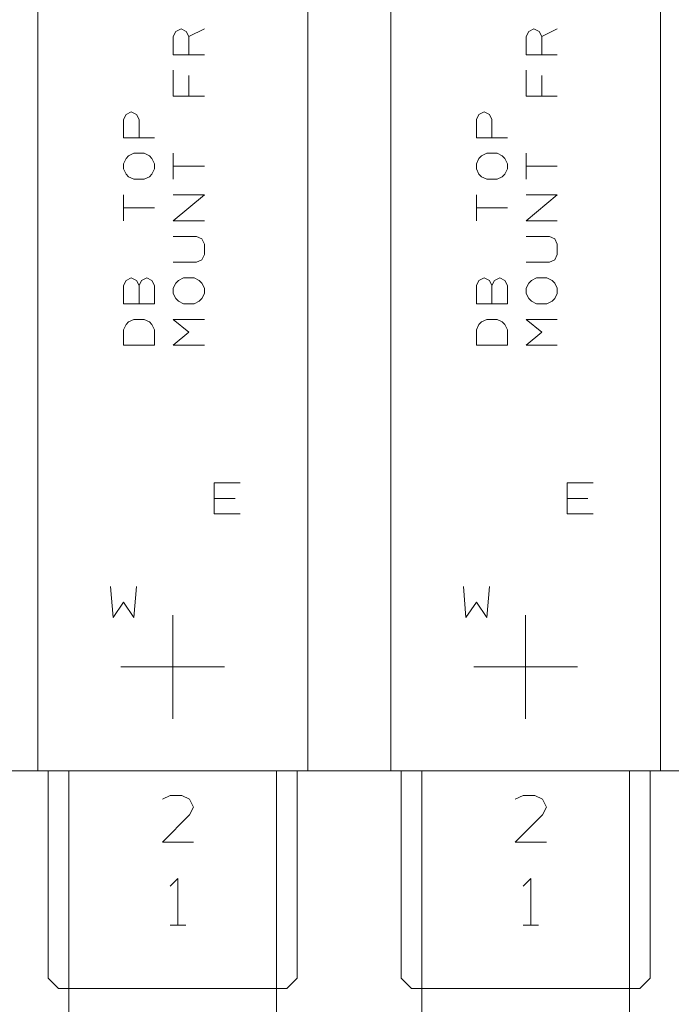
# Model space of a CAD drawing. Header units: millimetres. Extents: x -128 to 128, y -97 to 97.
# Tile 8 of 27: x -52 to -20, y -58 to -11. Entities that reach past the tile are written whole.
import ezdxf

# ---------------------------------------------------------------- set-up
doc = ezdxf.new("R2010")
doc.units = ezdxf.units.MM
doc.header["$MEASUREMENT"] = 0
doc.layers.add('Ebene 1', color=7, linetype='Continuous')

msp = doc.modelspace()

# ---------------------------------------------------------------- linework, layer by layer
at = {"layer": 'Ebene 1', "lineweight": 20}
for points, knots in [([(-102.7063, -46.9188), (-102.7063, -46.9188), (116.0512, -46.9188), (116.0512, -46.9188), (116.0512, -46.9188), (116.0512, -46.9188), (116.0512, 82.5514), (116.0512, 82.5514), (116.0512, 82.5514), (116.0512, 82.5514), (-102.7063, 82.5514), (-102.7063, 82.5514), (-102.7063, 82.5514), (-102.7063, 82.5514), (-102.7063, -46.9188), (-102.7063, -46.9188)], [0, 0, 0, 0, 0.2, 0.2, 0.2, 0.2, 0.4, 0.4, 0.4, 0.4, 0.6, 0.6, 0.6, 0.6, 1, 1, 1, 1]), ([(-50.8614, -46.9188), (-50.8614, -46.9188), (-37.8615, -46.9188), (-37.8615, -46.9188), (-37.8615, -46.9188), (-37.8615, -46.9188), (-37.8615, 28.0814), (-37.8615, 28.0814), (-37.8615, 28.0814), (-37.8615, 28.0814), (-50.8614, 28.0814), (-50.8614, 28.0814), (-50.8614, 28.0814), (-50.8614, 28.0814), (-50.8614, -46.9188), (-50.8614, -46.9188)], [0, 0, 0, 0, 0.2, 0.2, 0.2, 0.2, 0.4, 0.4, 0.4, 0.4, 0.6, 0.6, 0.6, 0.6, 1, 1, 1, 1]), ([(-33.8614, -46.9188), (-33.8614, -46.9188), (-20.8615, -46.9188), (-20.8615, -46.9188), (-20.8615, -46.9188), (-20.8615, -46.9188), (-20.8615, 28.0814), (-20.8615, 28.0814), (-20.8615, 28.0814), (-20.8615, 28.0814), (-33.8614, 28.0814), (-33.8614, 28.0814), (-33.8614, 28.0814), (-33.8614, 28.0814), (-33.8614, -46.9188), (-33.8614, -46.9188)], [0, 0, 0, 0, 0.2, 0.2, 0.2, 0.2, 0.4, 0.4, 0.4, 0.4, 0.6, 0.6, 0.6, 0.6, 1, 1, 1, 1]), ([(-42.8364, -12.4185), (-42.8364, -12.4185), (-44.3364, -12.4185), (-44.3364, -12.4185), (-44.3364, -12.4185), (-44.3364, -12.4185), (-44.3364, -11.5436), (-44.3364, -11.5436), (-44.3364, -11.5436), (-44.3364, -11.5436), (-44.2115, -11.2935), (-44.2115, -11.2935), (-44.2115, -11.2935), (-44.2115, -11.2935), (-43.9614, -11.1686), (-43.9614, -11.1686), (-43.9614, -11.1686), (-43.9614, -11.1686), (-43.7113, -11.2935), (-43.7113, -11.2935), (-43.7113, -11.2935), (-43.7113, -11.2935), (-43.5864, -11.5436), (-43.5864, -11.5436), (-43.5864, -11.5436), (-43.5864, -11.5436), (-43.5864, -12.4185), (-43.5864, -12.4185)], [0, 0, 0, 0, 0.125, 0.125, 0.125, 0.125, 0.25, 0.25, 0.25, 0.25, 0.375, 0.375, 0.375, 0.375, 0.5, 0.5, 0.5, 0.5, 0.625, 0.625, 0.625, 0.625, 0.75, 0.75, 0.75, 0.75, 1, 1, 1, 1]), ([(-25.8364, -12.4185), (-25.8364, -12.4185), (-27.3364, -12.4185), (-27.3364, -12.4185), (-27.3364, -12.4185), (-27.3364, -12.4185), (-27.3364, -11.5436), (-27.3364, -11.5436), (-27.3364, -11.5436), (-27.3364, -11.5436), (-27.2115, -11.2935), (-27.2115, -11.2935), (-27.2115, -11.2935), (-27.2115, -11.2935), (-26.9614, -11.1686), (-26.9614, -11.1686), (-26.9614, -11.1686), (-26.9614, -11.1686), (-26.7113, -11.2935), (-26.7113, -11.2935), (-26.7113, -11.2935), (-26.7113, -11.2935), (-26.5864, -11.5436), (-26.5864, -11.5436), (-26.5864, -11.5436), (-26.5864, -11.5436), (-26.5864, -12.4185), (-26.5864, -12.4185)], [0, 0, 0, 0, 0.125, 0.125, 0.125, 0.125, 0.25, 0.25, 0.25, 0.25, 0.375, 0.375, 0.375, 0.375, 0.5, 0.5, 0.5, 0.5, 0.625, 0.625, 0.625, 0.625, 0.75, 0.75, 0.75, 0.75, 1, 1, 1, 1]), ([(-42.8364, -14.4188), (-42.8364, -14.4188), (-44.3364, -14.4188), (-44.3364, -14.4188), (-44.3364, -14.4188), (-44.3364, -14.4188), (-44.3364, -13.1685), (-44.3364, -13.1685)], [0, 0, 0, 0, 0.3333333, 0.3333333, 0.3333333, 0.3333333, 1, 1, 1, 1]), ([(-25.8364, -14.4188), (-25.8364, -14.4188), (-27.3364, -14.4188), (-27.3364, -14.4188), (-27.3364, -14.4188), (-27.3364, -14.4188), (-27.3364, -13.1685), (-27.3364, -13.1685)], [0, 0, 0, 0, 0.3333333, 0.3333333, 0.3333333, 0.3333333, 1, 1, 1, 1]), ([(-45.2363, -16.4186), (-45.2363, -16.4186), (-46.7363, -16.4186), (-46.7363, -16.4186), (-46.7363, -16.4186), (-46.7363, -16.4186), (-46.7363, -15.5438), (-46.7363, -15.5438), (-46.7363, -15.5438), (-46.7363, -15.5438), (-46.6115, -15.2936), (-46.6115, -15.2936), (-46.6115, -15.2936), (-46.6115, -15.2936), (-46.3613, -15.1688), (-46.3613, -15.1688), (-46.3613, -15.1688), (-46.3613, -15.1688), (-46.1112, -15.2936), (-46.1112, -15.2936), (-46.1112, -15.2936), (-46.1112, -15.2936), (-45.9863, -15.5438), (-45.9863, -15.5438), (-45.9863, -15.5438), (-45.9863, -15.5438), (-45.9863, -16.4186), (-45.9863, -16.4186)], [0, 0, 0, 0, 0.125, 0.125, 0.125, 0.125, 0.25, 0.25, 0.25, 0.25, 0.375, 0.375, 0.375, 0.375, 0.5, 0.5, 0.5, 0.5, 0.625, 0.625, 0.625, 0.625, 0.75, 0.75, 0.75, 0.75, 1, 1, 1, 1]), ([(-28.2363, -16.4186), (-28.2363, -16.4186), (-29.7363, -16.4186), (-29.7363, -16.4186), (-29.7363, -16.4186), (-29.7363, -16.4186), (-29.7363, -15.5438), (-29.7363, -15.5438), (-29.7363, -15.5438), (-29.7363, -15.5438), (-29.6115, -15.2936), (-29.6115, -15.2936), (-29.6115, -15.2936), (-29.6115, -15.2936), (-29.3613, -15.1688), (-29.3613, -15.1688), (-29.3613, -15.1688), (-29.3613, -15.1688), (-29.1112, -15.2936), (-29.1112, -15.2936), (-29.1112, -15.2936), (-29.1112, -15.2936), (-28.9863, -15.5438), (-28.9863, -15.5438), (-28.9863, -15.5438), (-28.9863, -15.5438), (-28.9863, -16.4186), (-28.9863, -16.4186)], [0, 0, 0, 0, 0.125, 0.125, 0.125, 0.125, 0.25, 0.25, 0.25, 0.25, 0.375, 0.375, 0.375, 0.375, 0.5, 0.5, 0.5, 0.5, 0.625, 0.625, 0.625, 0.625, 0.75, 0.75, 0.75, 0.75, 1, 1, 1, 1]), ([(-45.7362, -18.4185), (-45.7362, -18.4185), (-46.2365, -18.4185), (-46.2365, -18.4185), (-46.2365, -18.4185), (-46.2365, -18.4185), (-46.4862, -18.2937), (-46.4862, -18.2937), (-46.4862, -18.2937), (-46.4862, -18.2937), (-46.6115, -18.1688), (-46.6115, -18.1688), (-46.6115, -18.1688), (-46.6115, -18.1688), (-46.7363, -17.9187), (-46.7363, -17.9187), (-46.7363, -17.9187), (-46.7363, -17.9187), (-46.7363, -17.6685), (-46.7363, -17.6685), (-46.7363, -17.6685), (-46.7363, -17.6685), (-46.6115, -17.4188), (-46.6115, -17.4188), (-46.6115, -17.4188), (-46.6115, -17.4188), (-46.4862, -17.2935), (-46.4862, -17.2935), (-46.4862, -17.2935), (-46.4862, -17.2935), (-46.2365, -17.1687), (-46.2365, -17.1687), (-46.2365, -17.1687), (-46.2365, -17.1687), (-45.7362, -17.1687), (-45.7362, -17.1687), (-45.7362, -17.1687), (-45.7362, -17.1687), (-45.4865, -17.2935), (-45.4865, -17.2935), (-45.4865, -17.2935), (-45.4865, -17.2935), (-45.3612, -17.4188), (-45.3612, -17.4188), (-45.3612, -17.4188), (-45.3612, -17.4188), (-45.2363, -17.6685), (-45.2363, -17.6685), (-45.2363, -17.6685), (-45.2363, -17.6685), (-45.2363, -17.9187), (-45.2363, -17.9187), (-45.2363, -17.9187), (-45.2363, -17.9187), (-45.3612, -18.1688), (-45.3612, -18.1688), (-45.3612, -18.1688), (-45.3612, -18.1688), (-45.4865, -18.2937), (-45.4865, -18.2937), (-45.4865, -18.2937), (-45.4865, -18.2937), (-45.7362, -18.4185), (-45.7362, -18.4185)], [0, 0, 0, 0, 0.0588235, 0.0588235, 0.0588235, 0.0588235, 0.1176471, 0.1176471, 0.1176471, 0.1176471, 0.1764706, 0.1764706, 0.1764706, 0.1764706, 0.2352941, 0.2352941, 0.2352941, 0.2352941, 0.2941176, 0.2941176, 0.2941176, 0.2941176, 0.3529412, 0.3529412, 0.3529412, 0.3529412, 0.4117647, 0.4117647, 0.4117647, 0.4117647, 0.4705882, 0.4705882, 0.4705882, 0.4705882, 0.5294118, 0.5294118, 0.5294118, 0.5294118, 0.5882353, 0.5882353, 0.5882353, 0.5882353, 0.6470588, 0.6470588, 0.6470588, 0.6470588, 0.7058824, 0.7058824, 0.7058824, 0.7058824, 0.7647059, 0.7647059, 0.7647059, 0.7647059, 0.8235294, 0.8235294, 0.8235294, 0.8235294, 0.8823529, 0.8823529, 0.8823529, 0.8823529, 1, 1, 1, 1]), ([(-28.7362, -18.4185), (-28.7362, -18.4185), (-29.2365, -18.4185), (-29.2365, -18.4185), (-29.2365, -18.4185), (-29.2365, -18.4185), (-29.4862, -18.2937), (-29.4862, -18.2937), (-29.4862, -18.2937), (-29.4862, -18.2937), (-29.6115, -18.1688), (-29.6115, -18.1688), (-29.6115, -18.1688), (-29.6115, -18.1688), (-29.7363, -17.9187), (-29.7363, -17.9187), (-29.7363, -17.9187), (-29.7363, -17.9187), (-29.7363, -17.6685), (-29.7363, -17.6685), (-29.7363, -17.6685), (-29.7363, -17.6685), (-29.6115, -17.4188), (-29.6115, -17.4188), (-29.6115, -17.4188), (-29.6115, -17.4188), (-29.4862, -17.2935), (-29.4862, -17.2935), (-29.4862, -17.2935), (-29.4862, -17.2935), (-29.2365, -17.1687), (-29.2365, -17.1687), (-29.2365, -17.1687), (-29.2365, -17.1687), (-28.7362, -17.1687), (-28.7362, -17.1687), (-28.7362, -17.1687), (-28.7362, -17.1687), (-28.4864, -17.2935), (-28.4864, -17.2935), (-28.4864, -17.2935), (-28.4864, -17.2935), (-28.3612, -17.4188), (-28.3612, -17.4188), (-28.3612, -17.4188), (-28.3612, -17.4188), (-28.2363, -17.6685), (-28.2363, -17.6685), (-28.2363, -17.6685), (-28.2363, -17.6685), (-28.2363, -17.9187), (-28.2363, -17.9187), (-28.2363, -17.9187), (-28.2363, -17.9187), (-28.3612, -18.1688), (-28.3612, -18.1688), (-28.3612, -18.1688), (-28.3612, -18.1688), (-28.4864, -18.2937), (-28.4864, -18.2937), (-28.4864, -18.2937), (-28.4864, -18.2937), (-28.7362, -18.4185), (-28.7362, -18.4185)], [0, 0, 0, 0, 0.0588235, 0.0588235, 0.0588235, 0.0588235, 0.1176471, 0.1176471, 0.1176471, 0.1176471, 0.1764706, 0.1764706, 0.1764706, 0.1764706, 0.2352941, 0.2352941, 0.2352941, 0.2352941, 0.2941176, 0.2941176, 0.2941176, 0.2941176, 0.3529412, 0.3529412, 0.3529412, 0.3529412, 0.4117647, 0.4117647, 0.4117647, 0.4117647, 0.4705882, 0.4705882, 0.4705882, 0.4705882, 0.5294118, 0.5294118, 0.5294118, 0.5294118, 0.5882353, 0.5882353, 0.5882353, 0.5882353, 0.6470588, 0.6470588, 0.6470588, 0.6470588, 0.7058824, 0.7058824, 0.7058824, 0.7058824, 0.7647059, 0.7647059, 0.7647059, 0.7647059, 0.8235294, 0.8235294, 0.8235294, 0.8235294, 0.8823529, 0.8823529, 0.8823529, 0.8823529, 1, 1, 1, 1]), ([(-42.8364, -20.4188), (-42.8364, -20.4188), (-44.3364, -20.4188), (-44.3364, -20.4188), (-44.3364, -20.4188), (-44.3364, -20.4188), (-42.8364, -19.1686), (-42.8364, -19.1686), (-42.8364, -19.1686), (-42.8364, -19.1686), (-44.3364, -19.1686), (-44.3364, -19.1686)], [0, 0, 0, 0, 0.25, 0.25, 0.25, 0.25, 0.5, 0.5, 0.5, 0.5, 1, 1, 1, 1]), ([(-25.8364, -20.4188), (-25.8364, -20.4188), (-27.3364, -20.4188), (-27.3364, -20.4188), (-27.3364, -20.4188), (-27.3364, -20.4188), (-25.8364, -19.1686), (-25.8364, -19.1686), (-25.8364, -19.1686), (-25.8364, -19.1686), (-27.3364, -19.1686), (-27.3364, -19.1686)], [0, 0, 0, 0, 0.25, 0.25, 0.25, 0.25, 0.5, 0.5, 0.5, 0.5, 1, 1, 1, 1]), ([(-44.3364, -22.4187), (-44.3364, -22.4187), (-43.2114, -22.4187), (-43.2114, -22.4187), (-43.2114, -22.4187), (-43.2114, -22.4187), (-42.9613, -22.2938), (-42.9613, -22.2938), (-42.9613, -22.2938), (-42.9613, -22.2938), (-42.8364, -22.0437), (-42.8364, -22.0437), (-42.8364, -22.0437), (-42.8364, -22.0437), (-42.8364, -21.5438), (-42.8364, -21.5438), (-42.8364, -21.5438), (-42.8364, -21.5438), (-42.9613, -21.2937), (-42.9613, -21.2937), (-42.9613, -21.2937), (-42.9613, -21.2937), (-43.2114, -21.1688), (-43.2114, -21.1688), (-43.2114, -21.1688), (-43.2114, -21.1688), (-44.3364, -21.1688), (-44.3364, -21.1688)], [0, 0, 0, 0, 0.125, 0.125, 0.125, 0.125, 0.25, 0.25, 0.25, 0.25, 0.375, 0.375, 0.375, 0.375, 0.5, 0.5, 0.5, 0.5, 0.625, 0.625, 0.625, 0.625, 0.75, 0.75, 0.75, 0.75, 1, 1, 1, 1]), ([(-27.3364, -22.4187), (-27.3364, -22.4187), (-26.2114, -22.4187), (-26.2114, -22.4187), (-26.2114, -22.4187), (-26.2114, -22.4187), (-25.9613, -22.2938), (-25.9613, -22.2938), (-25.9613, -22.2938), (-25.9613, -22.2938), (-25.8364, -22.0437), (-25.8364, -22.0437), (-25.8364, -22.0437), (-25.8364, -22.0437), (-25.8364, -21.5438), (-25.8364, -21.5438), (-25.8364, -21.5438), (-25.8364, -21.5438), (-25.9613, -21.2937), (-25.9613, -21.2937), (-25.9613, -21.2937), (-25.9613, -21.2937), (-26.2114, -21.1688), (-26.2114, -21.1688), (-26.2114, -21.1688), (-26.2114, -21.1688), (-27.3364, -21.1688), (-27.3364, -21.1688)], [0, 0, 0, 0, 0.125, 0.125, 0.125, 0.125, 0.25, 0.25, 0.25, 0.25, 0.375, 0.375, 0.375, 0.375, 0.5, 0.5, 0.5, 0.5, 0.625, 0.625, 0.625, 0.625, 0.75, 0.75, 0.75, 0.75, 1, 1, 1, 1]), ([(-45.9863, -23.5437), (-45.9863, -23.5437), (-45.8615, -23.2936), (-45.8615, -23.2936), (-45.8615, -23.2936), (-45.8615, -23.2936), (-45.6113, -23.1687), (-45.6113, -23.1687), (-45.6113, -23.1687), (-45.6113, -23.1687), (-45.3612, -23.2936), (-45.3612, -23.2936), (-45.3612, -23.2936), (-45.3612, -23.2936), (-45.2363, -23.5437), (-45.2363, -23.5437), (-45.2363, -23.5437), (-45.2363, -23.5437), (-45.2363, -24.4186), (-45.2363, -24.4186), (-45.2363, -24.4186), (-45.2363, -24.4186), (-46.7363, -24.4186), (-46.7363, -24.4186), (-46.7363, -24.4186), (-46.7363, -24.4186), (-46.7363, -23.5437), (-46.7363, -23.5437), (-46.7363, -23.5437), (-46.7363, -23.5437), (-46.6115, -23.2936), (-46.6115, -23.2936), (-46.6115, -23.2936), (-46.6115, -23.2936), (-46.3613, -23.1687), (-46.3613, -23.1687), (-46.3613, -23.1687), (-46.3613, -23.1687), (-46.1112, -23.2936), (-46.1112, -23.2936), (-46.1112, -23.2936), (-46.1112, -23.2936), (-45.9863, -23.5437), (-45.9863, -23.5437), (-45.9863, -23.5437), (-45.9863, -23.5437), (-45.9863, -24.4186), (-45.9863, -24.4186)], [0, 0, 0, 0, 0.0769231, 0.0769231, 0.0769231, 0.0769231, 0.1538462, 0.1538462, 0.1538462, 0.1538462, 0.2307692, 0.2307692, 0.2307692, 0.2307692, 0.3076923, 0.3076923, 0.3076923, 0.3076923, 0.3846154, 0.3846154, 0.3846154, 0.3846154, 0.4615385, 0.4615385, 0.4615385, 0.4615385, 0.5384615, 0.5384615, 0.5384615, 0.5384615, 0.6153846, 0.6153846, 0.6153846, 0.6153846, 0.6923077, 0.6923077, 0.6923077, 0.6923077, 0.7692308, 0.7692308, 0.7692308, 0.7692308, 0.8461538, 0.8461538, 0.8461538, 0.8461538, 1, 1, 1, 1]), ([(-43.3363, -24.4186), (-43.3363, -24.4186), (-43.8365, -24.4186), (-43.8365, -24.4186), (-43.8365, -24.4186), (-43.8365, -24.4186), (-44.0863, -24.2937), (-44.0863, -24.2937), (-44.0863, -24.2937), (-44.0863, -24.2937), (-44.2115, -24.1688), (-44.2115, -24.1688), (-44.2115, -24.1688), (-44.2115, -24.1688), (-44.3364, -23.9187), (-44.3364, -23.9187), (-44.3364, -23.9187), (-44.3364, -23.9187), (-44.3364, -23.6686), (-44.3364, -23.6686), (-44.3364, -23.6686), (-44.3364, -23.6686), (-44.2115, -23.4188), (-44.2115, -23.4188), (-44.2115, -23.4188), (-44.2115, -23.4188), (-44.0863, -23.2936), (-44.0863, -23.2936), (-44.0863, -23.2936), (-44.0863, -23.2936), (-43.8365, -23.1687), (-43.8365, -23.1687), (-43.8365, -23.1687), (-43.8365, -23.1687), (-43.3363, -23.1687), (-43.3363, -23.1687), (-43.3363, -23.1687), (-43.3363, -23.1687), (-43.0865, -23.2936), (-43.0865, -23.2936), (-43.0865, -23.2936), (-43.0865, -23.2936), (-42.9613, -23.4188), (-42.9613, -23.4188), (-42.9613, -23.4188), (-42.9613, -23.4188), (-42.8364, -23.6686), (-42.8364, -23.6686), (-42.8364, -23.6686), (-42.8364, -23.6686), (-42.8364, -23.9187), (-42.8364, -23.9187), (-42.8364, -23.9187), (-42.8364, -23.9187), (-42.9613, -24.1688), (-42.9613, -24.1688), (-42.9613, -24.1688), (-42.9613, -24.1688), (-43.0865, -24.2937), (-43.0865, -24.2937), (-43.0865, -24.2937), (-43.0865, -24.2937), (-43.3363, -24.4186), (-43.3363, -24.4186)], [0, 0, 0, 0, 0.0588235, 0.0588235, 0.0588235, 0.0588235, 0.1176471, 0.1176471, 0.1176471, 0.1176471, 0.1764706, 0.1764706, 0.1764706, 0.1764706, 0.2352941, 0.2352941, 0.2352941, 0.2352941, 0.2941176, 0.2941176, 0.2941176, 0.2941176, 0.3529412, 0.3529412, 0.3529412, 0.3529412, 0.4117647, 0.4117647, 0.4117647, 0.4117647, 0.4705882, 0.4705882, 0.4705882, 0.4705882, 0.5294118, 0.5294118, 0.5294118, 0.5294118, 0.5882353, 0.5882353, 0.5882353, 0.5882353, 0.6470588, 0.6470588, 0.6470588, 0.6470588, 0.7058824, 0.7058824, 0.7058824, 0.7058824, 0.7647059, 0.7647059, 0.7647059, 0.7647059, 0.8235294, 0.8235294, 0.8235294, 0.8235294, 0.8823529, 0.8823529, 0.8823529, 0.8823529, 1, 1, 1, 1]), ([(-28.9863, -23.5437), (-28.9863, -23.5437), (-28.8615, -23.2936), (-28.8615, -23.2936), (-28.8615, -23.2936), (-28.8615, -23.2936), (-28.6113, -23.1687), (-28.6113, -23.1687), (-28.6113, -23.1687), (-28.6113, -23.1687), (-28.3612, -23.2936), (-28.3612, -23.2936), (-28.3612, -23.2936), (-28.3612, -23.2936), (-28.2363, -23.5437), (-28.2363, -23.5437), (-28.2363, -23.5437), (-28.2363, -23.5437), (-28.2363, -24.4186), (-28.2363, -24.4186), (-28.2363, -24.4186), (-28.2363, -24.4186), (-29.7363, -24.4186), (-29.7363, -24.4186), (-29.7363, -24.4186), (-29.7363, -24.4186), (-29.7363, -23.5437), (-29.7363, -23.5437), (-29.7363, -23.5437), (-29.7363, -23.5437), (-29.6115, -23.2936), (-29.6115, -23.2936), (-29.6115, -23.2936), (-29.6115, -23.2936), (-29.3613, -23.1687), (-29.3613, -23.1687), (-29.3613, -23.1687), (-29.3613, -23.1687), (-29.1112, -23.2936), (-29.1112, -23.2936), (-29.1112, -23.2936), (-29.1112, -23.2936), (-28.9863, -23.5437), (-28.9863, -23.5437), (-28.9863, -23.5437), (-28.9863, -23.5437), (-28.9863, -24.4186), (-28.9863, -24.4186)], [0, 0, 0, 0, 0.0769231, 0.0769231, 0.0769231, 0.0769231, 0.1538462, 0.1538462, 0.1538462, 0.1538462, 0.2307692, 0.2307692, 0.2307692, 0.2307692, 0.3076923, 0.3076923, 0.3076923, 0.3076923, 0.3846154, 0.3846154, 0.3846154, 0.3846154, 0.4615385, 0.4615385, 0.4615385, 0.4615385, 0.5384615, 0.5384615, 0.5384615, 0.5384615, 0.6153846, 0.6153846, 0.6153846, 0.6153846, 0.6923077, 0.6923077, 0.6923077, 0.6923077, 0.7692308, 0.7692308, 0.7692308, 0.7692308, 0.8461538, 0.8461538, 0.8461538, 0.8461538, 1, 1, 1, 1]), ([(-26.3363, -24.4186), (-26.3363, -24.4186), (-26.8365, -24.4186), (-26.8365, -24.4186), (-26.8365, -24.4186), (-26.8365, -24.4186), (-27.0863, -24.2937), (-27.0863, -24.2937), (-27.0863, -24.2937), (-27.0863, -24.2937), (-27.2115, -24.1688), (-27.2115, -24.1688), (-27.2115, -24.1688), (-27.2115, -24.1688), (-27.3364, -23.9187), (-27.3364, -23.9187), (-27.3364, -23.9187), (-27.3364, -23.9187), (-27.3364, -23.6686), (-27.3364, -23.6686), (-27.3364, -23.6686), (-27.3364, -23.6686), (-27.2115, -23.4188), (-27.2115, -23.4188), (-27.2115, -23.4188), (-27.2115, -23.4188), (-27.0863, -23.2936), (-27.0863, -23.2936), (-27.0863, -23.2936), (-27.0863, -23.2936), (-26.8365, -23.1687), (-26.8365, -23.1687), (-26.8365, -23.1687), (-26.8365, -23.1687), (-26.3363, -23.1687), (-26.3363, -23.1687), (-26.3363, -23.1687), (-26.3363, -23.1687), (-26.0865, -23.2936), (-26.0865, -23.2936), (-26.0865, -23.2936), (-26.0865, -23.2936), (-25.9613, -23.4188), (-25.9613, -23.4188), (-25.9613, -23.4188), (-25.9613, -23.4188), (-25.8364, -23.6686), (-25.8364, -23.6686), (-25.8364, -23.6686), (-25.8364, -23.6686), (-25.8364, -23.9187), (-25.8364, -23.9187), (-25.8364, -23.9187), (-25.8364, -23.9187), (-25.9613, -24.1688), (-25.9613, -24.1688), (-25.9613, -24.1688), (-25.9613, -24.1688), (-26.0865, -24.2937), (-26.0865, -24.2937), (-26.0865, -24.2937), (-26.0865, -24.2937), (-26.3363, -24.4186), (-26.3363, -24.4186)], [0, 0, 0, 0, 0.0588235, 0.0588235, 0.0588235, 0.0588235, 0.1176471, 0.1176471, 0.1176471, 0.1176471, 0.1764706, 0.1764706, 0.1764706, 0.1764706, 0.2352941, 0.2352941, 0.2352941, 0.2352941, 0.2941176, 0.2941176, 0.2941176, 0.2941176, 0.3529412, 0.3529412, 0.3529412, 0.3529412, 0.4117647, 0.4117647, 0.4117647, 0.4117647, 0.4705882, 0.4705882, 0.4705882, 0.4705882, 0.5294118, 0.5294118, 0.5294118, 0.5294118, 0.5882353, 0.5882353, 0.5882353, 0.5882353, 0.6470588, 0.6470588, 0.6470588, 0.6470588, 0.7058824, 0.7058824, 0.7058824, 0.7058824, 0.7647059, 0.7647059, 0.7647059, 0.7647059, 0.8235294, 0.8235294, 0.8235294, 0.8235294, 0.8823529, 0.8823529, 0.8823529, 0.8823529, 1, 1, 1, 1]), ([(-45.2363, -26.4185), (-45.2363, -26.4185), (-46.7363, -26.4185), (-46.7363, -26.4185), (-46.7363, -26.4185), (-46.7363, -26.4185), (-46.7363, -25.6685), (-46.7363, -25.6685), (-46.7363, -25.6685), (-46.7363, -25.6685), (-46.6115, -25.4187), (-46.6115, -25.4187), (-46.6115, -25.4187), (-46.6115, -25.4187), (-46.4862, -25.2935), (-46.4862, -25.2935), (-46.4862, -25.2935), (-46.4862, -25.2935), (-46.2365, -25.1686), (-46.2365, -25.1686), (-46.2365, -25.1686), (-46.2365, -25.1686), (-45.7362, -25.1686), (-45.7362, -25.1686), (-45.7362, -25.1686), (-45.7362, -25.1686), (-45.4865, -25.2935), (-45.4865, -25.2935), (-45.4865, -25.2935), (-45.4865, -25.2935), (-45.3612, -25.4187), (-45.3612, -25.4187), (-45.3612, -25.4187), (-45.3612, -25.4187), (-45.2363, -25.6685), (-45.2363, -25.6685), (-45.2363, -25.6685), (-45.2363, -25.6685), (-45.2363, -26.4185), (-45.2363, -26.4185)], [0, 0, 0, 0, 0.0909091, 0.0909091, 0.0909091, 0.0909091, 0.1818182, 0.1818182, 0.1818182, 0.1818182, 0.2727273, 0.2727273, 0.2727273, 0.2727273, 0.3636364, 0.3636364, 0.3636364, 0.3636364, 0.4545455, 0.4545455, 0.4545455, 0.4545455, 0.5454545, 0.5454545, 0.5454545, 0.5454545, 0.6363636, 0.6363636, 0.6363636, 0.6363636, 0.7272727, 0.7272727, 0.7272727, 0.7272727, 0.8181818, 0.8181818, 0.8181818, 0.8181818, 1, 1, 1, 1]), ([(-42.8364, -26.4185), (-42.8364, -26.4185), (-44.3364, -26.4185), (-44.3364, -26.4185), (-44.3364, -26.4185), (-44.3364, -26.4185), (-43.5864, -25.7937), (-43.5864, -25.7937), (-43.5864, -25.7937), (-43.5864, -25.7937), (-44.3364, -25.1686), (-44.3364, -25.1686), (-44.3364, -25.1686), (-44.3364, -25.1686), (-42.8364, -25.1686), (-42.8364, -25.1686)], [0, 0, 0, 0, 0.2, 0.2, 0.2, 0.2, 0.4, 0.4, 0.4, 0.4, 0.6, 0.6, 0.6, 0.6, 1, 1, 1, 1]), ([(-28.2363, -26.4185), (-28.2363, -26.4185), (-29.7363, -26.4185), (-29.7363, -26.4185), (-29.7363, -26.4185), (-29.7363, -26.4185), (-29.7363, -25.6685), (-29.7363, -25.6685), (-29.7363, -25.6685), (-29.7363, -25.6685), (-29.6115, -25.4187), (-29.6115, -25.4187), (-29.6115, -25.4187), (-29.6115, -25.4187), (-29.4862, -25.2935), (-29.4862, -25.2935), (-29.4862, -25.2935), (-29.4862, -25.2935), (-29.2365, -25.1686), (-29.2365, -25.1686), (-29.2365, -25.1686), (-29.2365, -25.1686), (-28.7362, -25.1686), (-28.7362, -25.1686), (-28.7362, -25.1686), (-28.7362, -25.1686), (-28.4864, -25.2935), (-28.4864, -25.2935), (-28.4864, -25.2935), (-28.4864, -25.2935), (-28.3612, -25.4187), (-28.3612, -25.4187), (-28.3612, -25.4187), (-28.3612, -25.4187), (-28.2363, -25.6685), (-28.2363, -25.6685), (-28.2363, -25.6685), (-28.2363, -25.6685), (-28.2363, -26.4185), (-28.2363, -26.4185)], [0, 0, 0, 0, 0.0909091, 0.0909091, 0.0909091, 0.0909091, 0.1818182, 0.1818182, 0.1818182, 0.1818182, 0.2727273, 0.2727273, 0.2727273, 0.2727273, 0.3636364, 0.3636364, 0.3636364, 0.3636364, 0.4545455, 0.4545455, 0.4545455, 0.4545455, 0.5454545, 0.5454545, 0.5454545, 0.5454545, 0.6363636, 0.6363636, 0.6363636, 0.6363636, 0.7272727, 0.7272727, 0.7272727, 0.7272727, 0.8181818, 0.8181818, 0.8181818, 0.8181818, 1, 1, 1, 1]), ([(-25.8364, -26.4185), (-25.8364, -26.4185), (-27.3364, -26.4185), (-27.3364, -26.4185), (-27.3364, -26.4185), (-27.3364, -26.4185), (-26.5864, -25.7937), (-26.5864, -25.7937), (-26.5864, -25.7937), (-26.5864, -25.7937), (-27.3364, -25.1686), (-27.3364, -25.1686), (-27.3364, -25.1686), (-27.3364, -25.1686), (-25.8364, -25.1686), (-25.8364, -25.1686)], [0, 0, 0, 0, 0.2, 0.2, 0.2, 0.2, 0.4, 0.4, 0.4, 0.4, 0.6, 0.6, 0.6, 0.6, 1, 1, 1, 1]), ([(-42.3612, -34.5437), (-42.3612, -34.5437), (-42.3612, -33.0437), (-42.3612, -33.0437), (-42.3612, -33.0437), (-42.3612, -33.0437), (-41.1113, -33.0437), (-41.1113, -33.0437)], [0, 0, 0, 0, 0.3333333, 0.3333333, 0.3333333, 0.3333333, 1, 1, 1, 1]), ([(-25.3612, -34.5437), (-25.3612, -34.5437), (-25.3612, -33.0437), (-25.3612, -33.0437), (-25.3612, -33.0437), (-25.3612, -33.0437), (-24.1113, -33.0437), (-24.1113, -33.0437)], [0, 0, 0, 0, 0.3333333, 0.3333333, 0.3333333, 0.3333333, 1, 1, 1, 1]), ([(-47.3615, -38.0436), (-47.3615, -38.0436), (-47.2362, -39.5436), (-47.2362, -39.5436), (-47.2362, -39.5436), (-47.2362, -39.5436), (-46.7363, -38.7936), (-46.7363, -38.7936), (-46.7363, -38.7936), (-46.7363, -38.7936), (-46.2365, -39.5436), (-46.2365, -39.5436), (-46.2365, -39.5436), (-46.2365, -39.5436), (-46.1112, -38.0436), (-46.1112, -38.0436)], [0, 0, 0, 0, 0.2, 0.2, 0.2, 0.2, 0.4, 0.4, 0.4, 0.4, 0.6, 0.6, 0.6, 0.6, 1, 1, 1, 1]), ([(-30.3615, -38.0436), (-30.3615, -38.0436), (-30.2362, -39.5436), (-30.2362, -39.5436), (-30.2362, -39.5436), (-30.2362, -39.5436), (-29.7363, -38.7936), (-29.7363, -38.7936), (-29.7363, -38.7936), (-29.7363, -38.7936), (-29.2365, -39.5436), (-29.2365, -39.5436), (-29.2365, -39.5436), (-29.2365, -39.5436), (-29.1112, -38.0436), (-29.1112, -38.0436)], [0, 0, 0, 0, 0.2, 0.2, 0.2, 0.2, 0.4, 0.4, 0.4, 0.4, 0.6, 0.6, 0.6, 0.6, 1, 1, 1, 1]), ([(-50.3615, -56.9186), (-50.3615, -56.9186), (-49.8613, -57.4185), (-49.8613, -57.4185), (-49.8613, -57.4185), (-49.8613, -57.4185), (-38.8613, -57.4185), (-38.8613, -57.4185), (-38.8613, -57.4185), (-38.8613, -57.4185), (-38.3614, -56.9186), (-38.3614, -56.9186), (-38.3614, -56.9186), (-38.3614, -56.9186), (-38.3614, -46.9188), (-38.3614, -46.9188), (-38.3614, -46.9188), (-38.3614, -46.9188), (-50.3615, -46.9188), (-50.3615, -46.9188), (-50.3615, -46.9188), (-50.3615, -46.9188), (-50.3615, -56.9186), (-50.3615, -56.9186)], [0, 0, 0, 0, 0.1428571, 0.1428571, 0.1428571, 0.1428571, 0.2857143, 0.2857143, 0.2857143, 0.2857143, 0.4285714, 0.4285714, 0.4285714, 0.4285714, 0.5714286, 0.5714286, 0.5714286, 0.5714286, 0.7142857, 0.7142857, 0.7142857, 0.7142857, 1, 1, 1, 1]), ([(-49.3614, -57.4185), (-49.3614, -57.4185), (-39.3612, -57.4185), (-39.3612, -57.4185), (-39.3612, -57.4185), (-39.3612, -57.4185), (-39.3612, -46.9188), (-39.3612, -46.9188), (-39.3612, -46.9188), (-39.3612, -46.9188), (-49.3614, -46.9188), (-49.3614, -46.9188), (-49.3614, -46.9188), (-49.3614, -46.9188), (-49.3614, -57.4185), (-49.3614, -57.4185)], [0, 0, 0, 0, 0.2, 0.2, 0.2, 0.2, 0.4, 0.4, 0.4, 0.4, 0.6, 0.6, 0.6, 0.6, 1, 1, 1, 1]), ([(-33.3615, -56.9186), (-33.3615, -56.9186), (-32.8612, -57.4185), (-32.8612, -57.4185), (-32.8612, -57.4185), (-32.8612, -57.4185), (-21.8613, -57.4185), (-21.8613, -57.4185), (-21.8613, -57.4185), (-21.8613, -57.4185), (-21.3614, -56.9186), (-21.3614, -56.9186), (-21.3614, -56.9186), (-21.3614, -56.9186), (-21.3614, -46.9188), (-21.3614, -46.9188), (-21.3614, -46.9188), (-21.3614, -46.9188), (-33.3615, -46.9188), (-33.3615, -46.9188), (-33.3615, -46.9188), (-33.3615, -46.9188), (-33.3615, -56.9186), (-33.3615, -56.9186)], [0, 0, 0, 0, 0.1428571, 0.1428571, 0.1428571, 0.1428571, 0.2857143, 0.2857143, 0.2857143, 0.2857143, 0.4285714, 0.4285714, 0.4285714, 0.4285714, 0.5714286, 0.5714286, 0.5714286, 0.5714286, 0.7142857, 0.7142857, 0.7142857, 0.7142857, 1, 1, 1, 1]), ([(-32.3614, -57.4185), (-32.3614, -57.4185), (-22.3615, -57.4185), (-22.3615, -57.4185), (-22.3615, -57.4185), (-22.3615, -57.4185), (-22.3615, -46.9188), (-22.3615, -46.9188), (-22.3615, -46.9188), (-22.3615, -46.9188), (-32.3614, -46.9188), (-32.3614, -46.9188), (-32.3614, -46.9188), (-32.3614, -46.9188), (-32.3614, -57.4185), (-32.3614, -57.4185)], [0, 0, 0, 0, 0.2, 0.2, 0.2, 0.2, 0.4, 0.4, 0.4, 0.4, 0.6, 0.6, 0.6, 0.6, 1, 1, 1, 1]), ([(-43.3613, -50.3562), (-43.3613, -50.3562), (-44.8613, -50.3562), (-44.8613, -50.3562), (-44.8613, -50.3562), (-44.8613, -50.3562), (-43.549, -49.0435), (-43.549, -49.0435), (-43.549, -49.0435), (-43.549, -49.0435), (-43.3613, -48.6685), (-43.3613, -48.6685), (-43.3613, -48.6685), (-43.3613, -48.6685), (-43.549, -48.2935), (-43.549, -48.2935), (-43.549, -48.2935), (-43.549, -48.2935), (-43.924, -48.1062), (-43.924, -48.1062), (-43.924, -48.1062), (-43.924, -48.1062), (-44.4863, -48.1062), (-44.4863, -48.1062), (-44.4863, -48.1062), (-44.4863, -48.1062), (-44.8613, -48.2935), (-44.8613, -48.2935)], [0, 0, 0, 0, 0.125, 0.125, 0.125, 0.125, 0.25, 0.25, 0.25, 0.25, 0.375, 0.375, 0.375, 0.375, 0.5, 0.5, 0.5, 0.5, 0.625, 0.625, 0.625, 0.625, 0.75, 0.75, 0.75, 0.75, 1, 1, 1, 1]), ([(-26.3613, -50.3562), (-26.3613, -50.3562), (-27.8613, -50.3562), (-27.8613, -50.3562), (-27.8613, -50.3562), (-27.8613, -50.3562), (-26.549, -49.0435), (-26.549, -49.0435), (-26.549, -49.0435), (-26.549, -49.0435), (-26.3613, -48.6685), (-26.3613, -48.6685), (-26.3613, -48.6685), (-26.3613, -48.6685), (-26.549, -48.2935), (-26.549, -48.2935), (-26.549, -48.2935), (-26.549, -48.2935), (-26.924, -48.1062), (-26.924, -48.1062), (-26.924, -48.1062), (-26.924, -48.1062), (-27.4863, -48.1062), (-27.4863, -48.1062), (-27.4863, -48.1062), (-27.4863, -48.1062), (-27.8613, -48.2935), (-27.8613, -48.2935)], [0, 0, 0, 0, 0.125, 0.125, 0.125, 0.125, 0.25, 0.25, 0.25, 0.25, 0.375, 0.375, 0.375, 0.375, 0.5, 0.5, 0.5, 0.5, 0.625, 0.625, 0.625, 0.625, 0.75, 0.75, 0.75, 0.75, 1, 1, 1, 1]), ([(-44.1113, -54.356), (-44.1113, -54.356), (-44.1113, -52.106), (-44.1113, -52.106), (-44.1113, -52.106), (-44.1113, -52.106), (-44.4863, -52.481), (-44.4863, -52.481)], [0, 0, 0, 0, 0.3333333, 0.3333333, 0.3333333, 0.3333333, 1, 1, 1, 1]), ([(-27.1113, -54.356), (-27.1113, -54.356), (-27.1113, -52.106), (-27.1113, -52.106), (-27.1113, -52.106), (-27.1113, -52.106), (-27.4863, -52.481), (-27.4863, -52.481)], [0, 0, 0, 0, 0.3333333, 0.3333333, 0.3333333, 0.3333333, 1, 1, 1, 1]), ([(-49.3614, -78.4186), (-49.3614, -78.4186), (-39.3612, -78.4186), (-39.3612, -78.4186), (-39.3612, -78.4186), (-39.3612, -78.4186), (-39.3612, -57.4185), (-39.3612, -57.4185), (-39.3612, -57.4185), (-39.3612, -57.4185), (-49.3614, -57.4185), (-49.3614, -57.4185), (-49.3614, -57.4185), (-49.3614, -57.4185), (-49.3614, -78.4186), (-49.3614, -78.4186)], [0, 0, 0, 0, 0.2, 0.2, 0.2, 0.2, 0.4, 0.4, 0.4, 0.4, 0.6, 0.6, 0.6, 0.6, 1, 1, 1, 1]), ([(-32.3614, -78.4186), (-32.3614, -78.4186), (-22.3615, -78.4186), (-22.3615, -78.4186), (-22.3615, -78.4186), (-22.3615, -78.4186), (-22.3615, -57.4185), (-22.3615, -57.4185), (-22.3615, -57.4185), (-22.3615, -57.4185), (-32.3614, -57.4185), (-32.3614, -57.4185), (-32.3614, -57.4185), (-32.3614, -57.4185), (-32.3614, -78.4186), (-32.3614, -78.4186)], [0, 0, 0, 0, 0.2, 0.2, 0.2, 0.2, 0.4, 0.4, 0.4, 0.4, 0.6, 0.6, 0.6, 0.6, 1, 1, 1, 1])]:
    msp.add_open_spline(points, degree=3, knots=knots, dxfattribs=at)
for points in [[(-43.5864, -11.5436), (-43.5864, -11.5436), (-42.8364, -11.1686), (-42.8364, -11.1686)], [(-26.5864, -11.5436), (-26.5864, -11.5436), (-25.8364, -11.1686), (-25.8364, -11.1686)], [(-43.5864, -13.4186), (-43.5864, -13.4186), (-43.5864, -14.4188), (-43.5864, -14.4188)], [(-26.5864, -13.4186), (-26.5864, -13.4186), (-26.5864, -14.4188), (-26.5864, -14.4188)], [(-44.3364, -18.4185), (-44.3364, -18.4185), (-44.3364, -17.1687), (-44.3364, -17.1687)], [(-27.3364, -18.4185), (-27.3364, -18.4185), (-27.3364, -17.1687), (-27.3364, -17.1687)], [(-42.8364, -17.7938), (-42.8364, -17.7938), (-44.3364, -17.7938), (-44.3364, -17.7938)], [(-25.8364, -17.7938), (-25.8364, -17.7938), (-27.3364, -17.7938), (-27.3364, -17.7938)], [(-46.7363, -20.4188), (-46.7363, -20.4188), (-46.7363, -19.1686), (-46.7363, -19.1686)], [(-29.7363, -20.4188), (-29.7363, -20.4188), (-29.7363, -19.1686), (-29.7363, -19.1686)], [(-45.2363, -19.7937), (-45.2363, -19.7937), (-46.7363, -19.7937), (-46.7363, -19.7937)], [(-28.2363, -19.7937), (-28.2363, -19.7937), (-29.7363, -19.7937), (-29.7363, -19.7937)], [(-41.3614, -33.7937), (-41.3614, -33.7937), (-42.3612, -33.7937), (-42.3612, -33.7937)], [(-24.3614, -33.7937), (-24.3614, -33.7937), (-25.3612, -33.7937), (-25.3612, -33.7937)], [(-42.3612, -34.5437), (-42.3612, -34.5437), (-41.1113, -34.5437), (-41.1113, -34.5437)], [(-25.3612, -34.5437), (-25.3612, -34.5437), (-24.1113, -34.5437), (-24.1113, -34.5437)], [(-44.3614, -39.4187), (-44.3614, -39.4187), (-44.3614, -44.4186), (-44.3614, -44.4186)], [(-44.3614, -39.4187), (-44.3614, -39.4187), (-44.3614, -44.4186), (-44.3614, -44.4186)], [(-27.3614, -39.4187), (-27.3614, -39.4187), (-27.3614, -44.4186), (-27.3614, -44.4186)], [(-27.3614, -39.4187), (-27.3614, -39.4187), (-27.3614, -44.4186), (-27.3614, -44.4186)], [(-41.8613, -41.9185), (-41.8613, -41.9185), (-46.8612, -41.9185), (-46.8612, -41.9185)], [(-41.8613, -41.9185), (-41.8613, -41.9185), (-46.8612, -41.9185), (-46.8612, -41.9185)], [(-24.8613, -41.9185), (-24.8613, -41.9185), (-29.8612, -41.9185), (-29.8612, -41.9185)], [(-24.8613, -41.9185), (-24.8613, -41.9185), (-29.8612, -41.9185), (-29.8612, -41.9185)], [(-44.4863, -54.356), (-44.4863, -54.356), (-43.7363, -54.356), (-43.7363, -54.356)], [(-27.4863, -54.356), (-27.4863, -54.356), (-26.7363, -54.356), (-26.7363, -54.356)]]:
    msp.add_open_spline(points, degree=3, dxfattribs=at)

doc.saveas('drawing.dxf')
